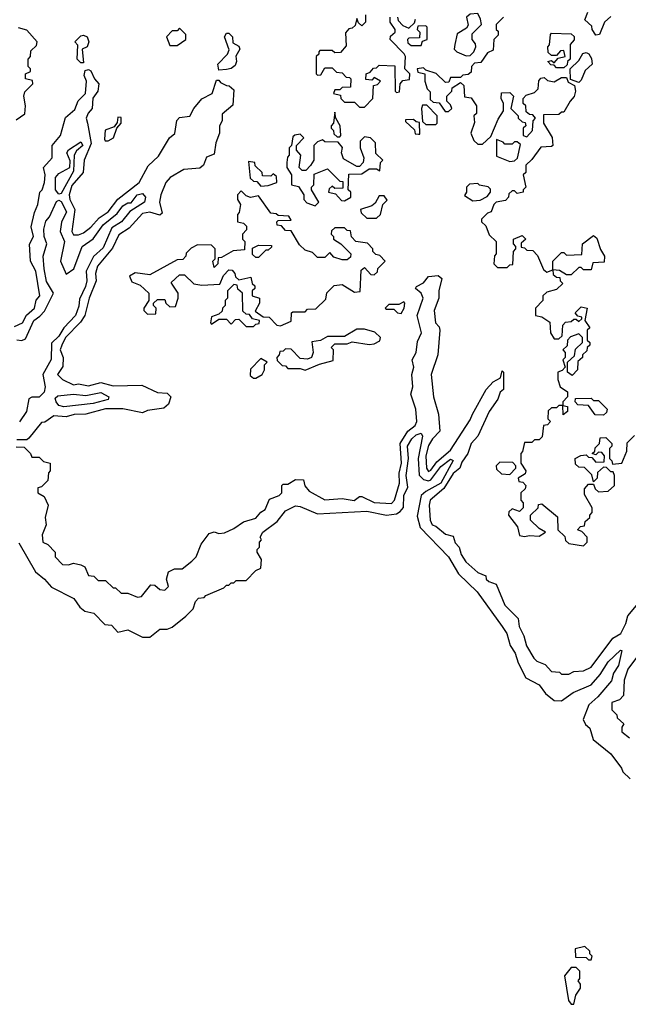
# Model space of a CAD drawing. Extents: x 2737310 to 2869991, y 870230 to 1012730.
# Tile 44 of 256: x 2829896 to 2832366, y 876620 to 880615. Entities that reach past the tile are written whole.
import ezdxf

# ---------------------------------------------------------------- set-up
doc = ezdxf.new("R2010")
doc.units = 0

msp = doc.modelspace()

# ---------------------------------------------------------------- linework, layer by layer
at = {"layer": '0CON02XD'}
for points in [[(2831300, 880635), (2831300, 880605), (2831285, 880590), (2831271.7, 880601.7), (2831265, 880620), (2831258.3, 880591.7), (2831245, 880580), (2831231.7, 880578.3), (2831218.3, 880561.7), (2831221.7, 880508.3), (2831198.3, 880481.7), (2831175, 880480), (2831165, 880490), (2831115, 880490), (2831110, 880485), (2831110, 880475), (2831100, 880465), (2831100, 880395), (2831105, 880390), (2831118.3, 880391.7), (2831135, 880420), (2831165, 880420), (2831181.7, 880401.7), (2831205, 880400), (2831221.7, 880381.7), (2831235, 880380), (2831240, 880375), (2831238.3, 880341.7), (2831205, 880340), (2831195, 880330), (2831175, 880330), (2831170, 880315), (2831198.3, 880308.3), (2831200, 880295), (2831215, 880280), (2831255, 880280), (2831275, 880260), (2831295, 880260)], [(2831295, 880260), (2831330, 880295), (2831331.7, 880348.3), (2831348.3, 880351.7), (2831360, 880365), (2831335, 880380), (2831325, 880370), (2831301.7, 880371.7), (2831302.5, 880395), (2831318.3, 880401.7), (2831331.7, 880418.3), (2831345, 880420), (2831355, 880430), (2831418.3, 880428.3), (2831420, 880325), (2831425, 880320), (2831438.3, 880321.7), (2831440, 880355), (2831451.7, 880368.3), (2831478.3, 880371.7), (2831480, 880395), (2831460, 880415), (2831462.5, 880465), (2831457, 880477), (2831400, 880535), (2831401.7, 880548.3), (2831420, 880565), (2831420, 880575), (2831400, 880605), (2831400, 880625)], [(2831430, 880625), (2831431.7, 880611.7), (2831451.7, 880591.7), (2831475, 880580), (2831498.3, 880601.7), (2831503, 880617)], [(2831860, 880625), (2831830, 880595), (2831830, 880575), (2831838.3, 880568.3), (2831838.3, 880551.7), (2831820, 880535), (2831818.3, 880491.7), (2831795, 880480), (2831768.3, 880441.7), (2831741.7, 880438.3), (2831730, 880425), (2831728.3, 880401.7), (2831717, 880393), (2831695, 880390), (2831685, 880380), (2831645, 880380), (2831638.3, 880361.7), (2831625, 880360), (2831587, 880397), (2831545, 880410), (2831535, 880420), (2831510, 880415), (2831511.7, 880401.7), (2831540, 880395), (2831540, 880365), (2831550, 880335), (2831561.7, 880321.7), (2831561.7, 880291.7), (2831575, 880280), (2831598.3, 880278.3), (2831623, 880243), (2831637, 880243), (2831650, 880255), (2831645, 880270), (2831630, 880285), (2831630, 880305), (2831650, 880325), (2831651.7, 880338.3), (2831685, 880360), (2831698.3, 880348.3), (2831701.7, 880301.7), (2831728.3, 880298.3), (2831750, 880265), (2831750, 880235), (2831740, 880225), (2831741.7, 880198.3), (2831727.5, 880155), (2831740, 880125), (2831755, 880110), (2831775, 880110), (2831808.3, 880141.7), (2831838.3, 880211.7), (2831860, 880245), (2831860, 880275), (2831850, 880295), (2831851.7, 880318.3), (2831885, 880320), (2831900, 880305), (2831890, 880255), (2831920, 880225), (2831920, 880215), (2831935, 880200), (2831948.3, 880198.3), (2831950, 880185), (2831940, 880175), (2831940, 880145), (2831955, 880140), (2831977.5, 880165), (2831980, 880205), (2831990, 880215), (2831978.3, 880228.3), (2831965, 880230), (2831951.7, 880241.7), (2831950, 880265), (2831940, 880275), (2831940, 880295), (2831951.7, 880308.3), (2831985, 880320), (2832000, 880335), (2832003, 880367), (2832011.7, 880378.3), (2832025, 880380), (2832038.3, 880368.3), (2832065, 880362.5), (2832095, 880380), (2832115, 880380), (2832121.7, 880361.7), (2832148.3, 880348.3), (2832152.5, 880325), (2832147, 880303), (2832130, 880285), (2832105, 880240), (2832095, 880240), (2832085, 880230), (2832021.7, 880228.3), (2832022.5, 880195), (2832057, 880137), (2832060, 880105), (2832055, 880100), (2832011.7, 880098.3), (2831975, 880047.5), (2831950, 880025), (2831950, 879995), (2831940, 879985), (2831950, 879935), (2831940, 879925), (2831940, 879915), (2831915, 879910), (2831905, 879920), (2831895, 879920), (2831881.7, 879908.3), (2831880, 879895), (2831868.3, 879881.7), (2831830, 879875), (2831820, 879865), (2831810, 879835), (2831795, 879830), (2831780, 879815)], [(2831708.3, 880468.3), (2831725, 880470), (2831740, 880485), (2831747.5, 880505), (2831746.7, 880516.7), (2831732.5, 880535), (2831733, 880557), (2831770, 880595), (2831767, 880617), (2831755, 880640), (2831725, 880637.5), (2831710, 880625), (2831717, 880593), (2831710, 880580), (2831671.7, 880558.3), (2831662.5, 880515), (2831660, 880495), (2831670, 880485), (2831708.3, 880468.3)], [(2832295, 880627.5), (2832270, 880605), (2832250, 880555), (2832235, 880552.5), (2832220, 880575), (2832218.3, 880588.3), (2832190, 880615), (2832202.5, 880645)], [(2829881.7, 880208.3), (2829917, 880233), (2829920, 880265), (2829912.5, 880305), (2829917.5, 880322.5), (2829950, 880355), (2829948.3, 880368.3), (2829920, 880375), (2829920, 880395), (2829940, 880405), (2829940, 880415), (2829930, 880425), (2829930, 880455), (2829940, 880465), (2829941.7, 880488.3), (2829965, 880510), (2829967.5, 880525), (2829925, 880572.5), (2829891.7, 880581.7)], [(2830535, 880510), (2830570, 880535), (2830570, 880555), (2830545, 880580), (2830535, 880570), (2830515, 880570), (2830492.5, 880545), (2830505, 880510), (2830535, 880510)], [(2831525, 880510), (2831531.7, 880528.3), (2831550, 880535), (2831550, 880585), (2831545, 880590), (2831511.7, 880588.3), (2831510, 880575), (2831520, 880565), (2831518.3, 880541.7), (2831475, 880540), (2831470, 880535), (2831471.7, 880521.7), (2831485, 880510), (2831525, 880510)], [(2830155, 880440), (2830145, 880440), (2830130, 880455), (2830131.7, 880511.7), (2830120, 880525), (2830145, 880550), (2830155, 880552.5), (2830170, 880545), (2830177.5, 880525), (2830170, 880505), (2830150, 880495), (2830155, 880440)], [(2830705, 880410), (2830700, 880435), (2830740, 880475), (2830747, 880493), (2830727.5, 880545), (2830735, 880560), (2830745, 880560), (2830760, 880545), (2830761.7, 880521.7), (2830785, 880507.5), (2830790, 880495), (2830773, 880467), (2830776.2, 880445), (2830770.7, 880429.3), (2830755, 880417.5), (2830735, 880413.3), (2830705, 880410)], [(2832105, 880420), (2832075, 880420), (2832065, 880430), (2832051.7, 880431.7), (2832040, 880445), (2832055, 880450), (2832065, 880440), (2832081.7, 880458.3), (2832110, 880465), (2832105, 880490), (2832091.7, 880488.3), (2832075, 880470), (2832055, 880470), (2832041.7, 880481.7), (2832040, 880505), (2832047, 880513), (2832050, 880555), (2832055, 880560), (2832135, 880557.5), (2832147, 880547), (2832147, 880533), (2832130, 880515), (2832130, 880455), (2832120, 880445), (2832118.3, 880431.7), (2832105, 880420)], [(2832165, 880360), (2832131.7, 880371.7), (2832130, 880415), (2832165, 880450), (2832181.7, 880478.3), (2832195, 880482.5), (2832206.4, 880476.4), (2832217, 880457), (2832220, 880435), (2832191.2, 880408.8), (2832175, 880370), (2832165, 880360)], [(2829875, 879370), (2829907.5, 879385), (2829923.6, 879416.4), (2829956.7, 879445), (2829963, 879477), (2829977.5, 879495), (2829961.2, 879595), (2829940, 879635), (2829936.4, 879703.6), (2829952.5, 879735), (2829943.3, 879775), (2829956.7, 879833.3), (2829970, 879865), (2829977.5, 879915), (2829987.5, 879925), (2829996.7, 879955), (2830000, 879985), (2829992.5, 880015), (2830027.5, 880055), (2830027.5, 880105), (2830062.5, 880145), (2830081.7, 880218.3), (2830119.5, 880250.5), (2830133.9, 880286.1), (2830163.3, 880315), (2830167.5, 880365), (2830158.3, 880388.3), (2830161.7, 880408.3), (2830175, 880412.5), (2830185, 880407.5), (2830200, 880375), (2830217.5, 880355), (2830213.3, 880325), (2830193.6, 880296.4), (2830190, 880255), (2830173.9, 880236.1), (2830166.7, 880215), (2830171.2, 880195), (2830186.8, 880113.2), (2830158, 880045), (2830154.2, 879995), (2830108, 879942), (2830096.9, 879905), (2830100, 879885), (2830120, 879845), (2830107.5, 879755), (2830115, 879742.5), (2830135, 879742.5), (2830155, 879750), (2830185, 879773.8), (2830219.4, 879810.6), (2830255, 879836), (2830295, 879886.2), (2830381.2, 879955), (2830418.3, 880021.7), (2830459.1, 880060.9), (2830503.9, 880136.1), (2830526.1, 880153.9), (2830533.9, 880206.1), (2830545, 880217.5), (2830586.4, 880223.6), (2830602.5, 880255), (2830635, 880293.8), (2830677.5, 880315), (2830695, 880370), (2830705, 880370), (2830710.7, 880360.7), (2830735, 880347.5), (2830747, 880347), (2830765, 880330), (2830761.7, 880268.3), (2830718.3, 880231.7), (2830717.5, 880205), (2830707.5, 880185), (2830707.5, 880155), (2830692.5, 880115), (2830685, 880070), (2830655, 880057.5), (2830642.5, 880025), (2830627, 880013), (2830562.7, 880007.3), (2830507.5, 879975), (2830490, 879955), (2830468.8, 879905), (2830464, 879875), (2830475, 879830), (2830465, 879822.5), (2830423.9, 879833.9), (2830395, 879828), (2830341.2, 879768.8), (2830298.3, 879741.7), (2830272.5, 879687.5), (2830212, 879615), (2830204, 879585), (2830206.7, 879555), (2830178.8, 879485), (2830161.2, 879415), (2830142.7, 879387.3), (2830082, 879325), (2830066.7, 879295), (2830061.2, 879275), (2830073.3, 879245), (2830071.7, 879208.3), (2830050, 879175), (2830070, 879155), (2830115, 879133.3), (2830135, 879137.5), (2830175, 879130), (2830225, 879143.3), (2830275, 879128.8), (2830391.7, 879131.7), (2830455, 879102.5), (2830495, 879100), (2830510, 879085), (2830500, 879055), (2830481.7, 879038.3), (2830415, 879030), (2830395, 879020), (2830315, 879036.2), (2830245, 879036), (2830165, 879013.8), (2830117, 879013), (2830085, 879003.3), (2830035, 879007.5), (2829998.3, 878981.7), (2829985, 878980), (2829933.6, 878916.4), (2829925, 878910), (2829885, 878910)], [(2831585, 880190), (2831590, 880195), (2831590, 880225), (2831548.3, 880268.3), (2831531.7, 880268.3), (2831527.5, 880255), (2831531.7, 880201.7), (2831545, 880190), (2831585, 880190)], [(2830255, 880123.3), (2830277.5, 880135), (2830290, 880175), (2830307.5, 880195), (2830308.3, 880218.3), (2830295, 880220), (2830291.7, 880198.3), (2830280, 880180), (2830243.8, 880166.2), (2830240.7, 880130.7), (2830243.8, 880123.8), (2830255, 880123.3)], [(2831195, 880140), (2831200, 880145), (2831197.5, 880185), (2831180, 880215), (2831175, 880240), (2831170, 880195), (2831160, 880185), (2831160, 880175), (2831170, 880165), (2831171.7, 880151.7), (2831185, 880140), (2831195, 880140)], [(2831520, 880150), (2831518.3, 880198.3), (2831505, 880200), (2831495, 880210), (2831461.7, 880208.3), (2831461.7, 880201.7), (2831498.3, 880168.3), (2831501.7, 880151.7), (2831515, 880150), (2831520, 880150)], [(2831095, 879860), (2831110, 879875), (2831080, 879925), (2831080, 879935), (2831090, 879945), (2831091.7, 879988.3), (2831145, 880010), (2831195, 879960), (2831208.3, 879958.3), (2831208.3, 879931.7), (2831175, 879930), (2831165, 879940), (2831151.7, 879928.3), (2831150, 879915), (2831178.3, 879908.3), (2831201.7, 879881.7), (2831215, 879880), (2831240, 879895), (2831240, 879915), (2831230, 879925), (2831231.7, 879988.3), (2831285, 879990), (2831315, 880010), (2831345, 880010), (2831358.3, 880001.7), (2831360, 880035), (2831370, 880045), (2831341.7, 880071.7), (2831340, 880115), (2831320, 880135), (2831295, 880140), (2831278.3, 880121.7), (2831277.5, 880095), (2831292.5, 880055), (2831290, 880035), (2831275, 880020), (2831265, 880020), (2831210, 880050), (2831202.5, 880075), (2831207, 880097), (2831188.3, 880118.3), (2831135, 880120), (2831125, 880127.5), (2831105, 880120), (2831090, 880105), (2831090, 880045), (2831077, 880023), (2831057.5, 880002.5), (2831042.5, 880002.5), (2831030, 880015), (2831037.5, 880065), (2831020, 880085), (2831020, 880105), (2831050, 880135), (2831035, 880150), (2831013, 880147), (2831005, 880140), (2831000, 880105), (2830990, 880095), (2830990, 880065), (2830983, 880057), (2830980, 880035), (2830980, 880015), (2831000, 879985), (2831000, 879945), (2831028.3, 879938.3), (2831050, 879905), (2831050, 879885), (2831061.7, 879871.7), (2831095, 879860)], [(2830055, 879907.5), (2830041.2, 879925), (2830042, 879975), (2830055, 879991.2), (2830100, 880015), (2830101.7, 880041.7), (2830087.5, 880075), (2830095, 880087.5), (2830145, 880120), (2830152.5, 880105), (2830127, 880083), (2830117.5, 880065), (2830115, 880000), (2830065, 879910), (2830055, 879907.5)], [(2831885, 880040), (2831905, 880042.5), (2831917, 880053), (2831928.3, 880108.3), (2831915, 880120), (2831905, 880120), (2831895, 880110), (2831865, 880110), (2831858.3, 880118.3), (2831831.7, 880128.3), (2831831.7, 880061.7), (2831885, 880040)], [(2830875, 879940), (2830905, 879942.5), (2830940, 879955), (2830938.3, 879978.3), (2830925, 879990), (2830915, 879980), (2830881.7, 879981.7), (2830880, 879995), (2830851.7, 880021.7), (2830850, 880035), (2830825, 880040), (2830831.7, 879971.7), (2830845, 879960), (2830858.3, 879958.3), (2830875, 879940)], [(2831735, 879880), (2831765, 879882.5), (2831793, 879897), (2831807.5, 879915), (2831807, 879927), (2831797, 879937), (2831763, 879943), (2831755, 879950), (2831721.7, 879948.3), (2831710, 879935), (2831710, 879915), (2831701.7, 879901.7), (2831735, 879880)], [(2829885, 879316.2), (2829905, 879313.8), (2829920, 879320), (2829954.2, 879395), (2829977.6, 879412.4), (2829997.6, 879432.4), (2830033.8, 879505), (2830005, 879552.5), (2829996.1, 879603.9), (2829991.2, 879655), (2830006.2, 879705), (2829996, 879735), (2829994.2, 879765), (2830002.3, 879797.7), (2830017.5, 879815), (2830045, 879877.5), (2830055, 879882.5), (2830065, 879876.7), (2830086, 879835), (2830066.2, 879793.8), (2830060, 879755), (2830077.5, 879715), (2830061.4, 879635), (2830085, 879582.5), (2830116.1, 879603.9), (2830150, 879695), (2830194, 879726), (2830235, 879783.3), (2830291.7, 879828.3), (2830315, 879860), (2830335, 879872.5), (2830348.3, 879871.7), (2830373.3, 879905), (2830395, 879910), (2830407.5, 879895), (2830402.5, 879875), (2830343.6, 879836.4), (2830310, 879795), (2830270, 879770), (2830235, 879690), (2830195.8, 879654.2), (2830166.2, 879595), (2830169.2, 879555), (2830163, 879533), (2830139.5, 879480.5), (2830136.8, 879453.2), (2830122.5, 879415), (2830075.5, 879364.5), (2830055, 879330.8), (2830025, 879302.5), (2830024.1, 879235.9), (2829990, 879175), (2830000, 879125), (2829996.1, 879103.9), (2829975, 879083.3), (2829945, 879083.3), (2829933.6, 879076.4), (2829923.3, 879025), (2829896.1, 878983.9)], [(2830955, 879372.5), (2830998.3, 879391.7), (2831000, 879425), (2831005, 879430), (2831055, 879430), (2831065, 879440), (2831098.3, 879441.7), (2831138.3, 879481.7), (2831143, 879507), (2831173, 879537), (2831205, 879540), (2831255, 879510), (2831278.3, 879511.7), (2831281.7, 879598.3), (2831295, 879610), (2831321.7, 879581.7), (2831335, 879580), (2831348.3, 879591.7), (2831350, 879605), (2831380, 879635), (2831358.3, 879658.3), (2831341.7, 879661.7), (2831330, 879675), (2831330, 879685), (2831308.3, 879708.3), (2831260, 879715), (2831243.3, 879733.3), (2831238.3, 879758.3), (2831225, 879760), (2831215, 879770), (2831175, 879770), (2831161.7, 879758.3), (2831160, 879745), (2831170, 879735), (2831170, 879725), (2831200, 879705), (2831240, 879665), (2831238.3, 879651.7), (2831225, 879640), (2831205, 879640), (2831171.7, 879651.7), (2831155, 879670), (2831135, 879650), (2831105, 879650), (2831085, 879670), (2831055, 879680), (2831031.7, 879701.7), (2830998.3, 879758.3), (2830975, 879760), (2830958.3, 879778.3), (2830941.7, 879781.7), (2830940, 879795), (2830945, 879800), (2830998.3, 879801.7), (2830988.3, 879818.3), (2830945, 879820), (2830937, 879827), (2830915, 879830), (2830865, 879900), (2830833, 879893), (2830815, 879900), (2830795, 879920), (2830780, 879905), (2830780, 879885), (2830792.5, 879865), (2830787, 879833), (2830780, 879825), (2830780, 879795), (2830805, 879790), (2830817, 879777), (2830817, 879763), (2830800, 879745), (2830800, 879725), (2830810, 879715), (2830808.3, 879681.7), (2830763, 879677), (2830715, 879650), (2830701.7, 879648.3), (2830700, 879625), (2830685, 879610), (2830680, 879635), (2830690, 879645), (2830690, 879685), (2830675, 879700), (2830618.3, 879701.7), (2830591.7, 879688.3), (2830571.7, 879668.3), (2830570, 879655), (2830558.3, 879641.7), (2830535, 879640), (2830425, 879580), (2830365, 879587.5), (2830342.5, 879575), (2830351.7, 879551.7), (2830385, 879537.5), (2830420, 879505), (2830420, 879475), (2830400, 879445), (2830400, 879435), (2830415, 879420), (2830448.3, 879421.7), (2830450, 879445), (2830440, 879455), (2830440, 879465), (2830455, 879480), (2830485, 879480), (2830490, 879465), (2830505, 879450), (2830528.3, 879451.7), (2830540, 879485), (2830540, 879505), (2830518.3, 879538.3), (2830511.7, 879548.3), (2830545, 879580), (2830565, 879580), (2830603, 879543), (2830635, 879537.5), (2830708.3, 879541.7), (2830723, 879577), (2830745, 879600), (2830758.3, 879598.3), (2830770, 879585), (2830771.7, 879571.7), (2830785, 879560), (2830835, 879570), (2830840, 879545), (2830850, 879535), (2830850, 879525), (2830840, 879515), (2830840, 879495), (2830870, 879485), (2830870, 879465), (2830851.7, 879431.7), (2830885, 879410), (2830908.3, 879408.3), (2830940, 879375), (2830955, 879372.5)], [(2831345, 879810), (2831360, 879825), (2831370, 879865), (2831387, 879883), (2831375, 879900), (2831355, 879900), (2831339.3, 879870.7), (2831325, 879860), (2831280, 879845), (2831281.7, 879831.7), (2831305, 879810), (2831345, 879810)], [(2831780, 879815), (2831770, 879805), (2831770, 879795), (2831788.3, 879778.3), (2831801.7, 879741.7), (2831830, 879715), (2831830, 879665), (2831823, 879657), (2831820, 879625), (2831835, 879610), (2831875, 879610), (2831885, 879620), (2831898.3, 879621.7), (2831900, 879675), (2831910, 879685), (2831910, 879695), (2831900, 879705), (2831900, 879725), (2831935, 879740), (2831950, 879725), (2831931.7, 879708.3), (2831931.7, 879691.7), (2831945, 879690), (2831955, 879680), (2831978.3, 879678.3), (2831998.3, 879658.3), (2832021.7, 879601.7), (2832035, 879590), (2832060, 879600), (2832060, 879635), (2832095, 879670), (2832105, 879670), (2832115, 879660), (2832178.3, 879661.7), (2832180, 879705), (2832225, 879740), (2832238.3, 879728.3), (2832253, 879683), (2832270, 879655), (2832268.3, 879631.7), (2832221.7, 879628.3), (2832215, 879600), (2832185, 879600), (2832175, 879610), (2832165, 879610), (2832135, 879580), (2832115, 879580), (2832087, 879597), (2832060, 879600), (2832061.7, 879581.7), (2832075, 879570), (2832088.3, 879568.3), (2832090, 879555), (2832100, 879545), (2832075, 879520), (2832035, 879510), (2832020, 879495), (2832020, 879475), (2831990, 879445), (2831990, 879415), (2832015, 879410), (2832048.3, 879388.3), (2832050, 879345), (2832065, 879320), (2832085, 879320), (2832098.3, 879331.7), (2832100, 879375), (2832111.7, 879388.3), (2832135, 879390), (2832145, 879400), (2832155, 879400), (2832165, 879390), (2832178.3, 879401.7), (2832178.3, 879408.3), (2832161.7, 879411.7), (2832150, 879425), (2832175, 879450), (2832200, 879445), (2832190, 879395), (2832210, 879365), (2832200, 879355), (2832200, 879315), (2832210, 879305), (2832210, 879295), (2832200, 879285), (2832198.3, 879271.7), (2832180, 879255), (2832180, 879245), (2832161.7, 879228.3), (2832160, 879195), (2832138.3, 879171.7), (2832120, 879185), (2832120, 879225), (2832148.3, 879251.7), (2832151.7, 879278.3), (2832180, 879305), (2832180, 879325), (2832165, 879340), (2832131.7, 879328.3), (2832120, 879315), (2832118.3, 879291.7), (2832100, 879275), (2832110, 879265), (2832110, 879245), (2832100, 879235), (2832110, 879205), (2832098.3, 879191.7), (2832080, 879185), (2832080, 879155), (2832090, 879125), (2832120, 879105), (2832120, 879085), (2832100, 879065), (2832100, 879050), (2832120, 879045), (2832120, 879025), (2832101.7, 879011.7), (2832100, 879050), (2832085, 879050), (2832075, 879040), (2832055, 879040), (2832041.7, 879028.3), (2832040, 878995), (2832050, 878985), (2832038.3, 878971.7), (2832021.7, 878968.3), (2832017, 878923), (2832005, 878910), (2831985, 878910), (2831975, 878900), (2831945, 878900), (2831937, 878863), (2831930, 878855), (2831930, 878815), (2831950, 878785), (2831948.3, 878771.7), (2831920, 878755), (2831921.7, 878741.7), (2831938.3, 878738.3), (2831950, 878725), (2831948.3, 878711.7), (2831930, 878695), (2831930, 878665), (2831940, 878655), (2831940, 878635), (2831925, 878620), (2831895, 878630), (2831881.7, 878618.3), (2831880, 878605), (2831917, 878557), (2831925, 878522.5), (2831945, 878517.5), (2831965, 878522.5), (2832005, 878520), (2832030, 878535), (2832005, 878550), (2831970, 878585), (2831970, 878605), (2832000, 878635), (2832001.7, 878648.3), (2832015, 878650), (2832078.3, 878598.3), (2832080, 878545), (2832108.3, 878518.3), (2832111.7, 878501.7), (2832125, 878490), (2832185, 878480), (2832200, 878495), (2832200, 878515), (2832178.3, 878538.3), (2832160, 878545), (2832171.7, 878558.3), (2832188.3, 878561.7), (2832191.7, 878578.3), (2832210, 878595), (2832210, 878605), (2832220, 878615), (2832220, 878635), (2832188.3, 878688.3), (2832188.3, 878711.7), (2832205, 878730), (2832225, 878730), (2832231.7, 878711.7), (2832245, 878700), (2832285, 878702.5), (2832310, 878725), (2832310, 878765), (2832305, 878780), (2832295, 878780), (2832278.3, 878798.3), (2832265, 878800), (2832241.7, 878778.3), (2832240, 878755), (2832225, 878740), (2832218.3, 878768.3), (2832188.3, 878798.3), (2832165, 878800), (2832151.7, 878811.7), (2832150, 878835), (2832173, 878847), (2832195, 878850), (2832205, 878840), (2832218.3, 878838.3), (2832235, 878820), (2832268.3, 878821.7), (2832270, 878845), (2832258.3, 878858.3), (2832245, 878860), (2832235, 878850), (2832220, 878855), (2832230, 878865), (2832231.7, 878878.3), (2832250, 878895), (2832251.7, 878918.3), (2832275, 878920), (2832300, 878895), (2832300, 878885), (2832290, 878875), (2832290, 878835), (2832300, 878825), (2832301.7, 878811.7), (2832340, 878815), (2832360, 878865), (2832361.7, 878898.3), (2832391.7, 878928.3)], [(2830865, 879650), (2830855, 879650), (2830841.7, 879661.7), (2830841.7, 879688.3), (2830865, 879700), (2830918.3, 879698.3), (2830918.3, 879691.7), (2830905, 879680), (2830895, 879680), (2830865, 879650)], [(2829881.7, 878881.7), (2829915, 878880), (2829940, 878855), (2829945, 878840), (2829975, 878840), (2829993, 878823), (2830020, 878815), (2830020, 878785), (2830013, 878777), (2830010, 878745), (2829985, 878720), (2829970, 878715), (2829970, 878695), (2829995, 878680), (2830012.5, 878645), (2830000, 878595), (2830003.3, 878565), (2829987.5, 878525), (2829990, 878495), (2830010, 878485), (2830040, 878455), (2830040, 878435), (2830070, 878405), (2830095, 878402.5), (2830115, 878410), (2830145, 878402.5), (2830160, 878395), (2830175, 878360), (2830197, 878357), (2830215, 878340), (2830245, 878340), (2830275, 878310), (2830285, 878310), (2830308.3, 878288.3), (2830335, 878287.5), (2830375, 878272.5), (2830390, 878275), (2830428.3, 878321.7), (2830445, 878320), (2830465, 878302.5), (2830485, 878300), (2830500, 878315), (2830492.5, 878345), (2830500, 878375), (2830525, 878387.5), (2830555, 878387.5), (2830595, 878417.5), (2830612.5, 878435), (2830633, 878487), (2830665, 878530), (2830685, 878537.5), (2830705, 878530), (2830727, 878533), (2830765, 878550), (2830805, 878577.5), (2830855, 878592.5), (2830875, 878617.5), (2830893, 878627), (2830910.7, 878669.3), (2830950, 878685), (2830960, 878695), (2830960, 878725), (2830965, 878730), (2830985, 878730), (2831015, 878750), (2831048.3, 878748.3), (2831053, 878723), (2831071.7, 878701.7), (2831135, 878667.5), (2831205, 878672.5), (2831253.6, 878663.6), (2831275, 878680), (2831285, 878680), (2831335, 878656.7), (2831405, 878652.5), (2831417.5, 878665), (2831438, 878735), (2831435.8, 878775), (2831445.6, 878815), (2831440.8, 878895), (2831471.2, 878945), (2831500.9, 878969.1), (2831508.1, 878985), (2831504, 879035), (2831484.2, 879095), (2831492, 879125), (2831488, 879175), (2831496, 879205), (2831488.8, 879235), (2831505.8, 879264.2), (2831510.8, 879309.2), (2831526.7, 879345), (2831510, 879415), (2831533.3, 879485), (2831526, 879506), (2831503.3, 879525), (2831507, 879533), (2831535, 879547.5), (2831555, 879572.5), (2831595, 879577.5), (2831610, 879565), (2831597.5, 879515), (2831597.5, 879485), (2831578.8, 879435), (2831583.3, 879385), (2831598.3, 879368.3), (2831601.2, 879355), (2831593.8, 879255), (2831566.7, 879175), (2831575.8, 879085), (2831596.2, 879015), (2831601.2, 878945), (2831571.2, 878915), (2831555, 878887.5), (2831544.4, 878845.6), (2831546.7, 878795), (2831555, 878782.5), (2831565, 878787.5), (2831588.9, 878821.1), (2831645, 878868), (2831725, 878991.2), (2831734.3, 879015)], [(2830845, 879370), (2830855, 879380), (2830868.3, 879381.7), (2830870, 879395), (2830841.7, 879401.7), (2830828.3, 879418.3), (2830815, 879420), (2830801.7, 879431.7), (2830800, 879505), (2830781.7, 879521.7), (2830778.3, 879538.3), (2830765, 879540), (2830740, 879515), (2830740, 879485), (2830730, 879475), (2830730, 879455), (2830720, 879445), (2830718.3, 879431.7), (2830705, 879420), (2830675, 879410), (2830670, 879385), (2830675, 879380), (2830705, 879400), (2830735, 879400), (2830755, 879380), (2830771.7, 879398.3), (2830785, 879400), (2830815, 879370), (2830845, 879370)], [(2831445, 879422.5), (2831456.7, 879445), (2831460, 879465), (2831455, 879470), (2831435, 879460), (2831395, 879460), (2831380, 879445), (2831385, 879440), (2831415, 879440), (2831430, 879425), (2831445, 879422.5)], [(2831055, 879192.5), (2831113, 879217), (2831168.3, 879231.7), (2831170, 879275), (2831160, 879285), (2831175, 879300), (2831225, 879300), (2831245, 879307.5), (2831315, 879297.5), (2831335, 879300), (2831358.3, 879311.7), (2831360, 879325), (2831337, 879347), (2831295, 879360), (2831265, 879360), (2831215, 879330), (2831145, 879330), (2831117, 879313), (2831081.7, 879308.3), (2831087.5, 879265), (2831080, 879245), (2831065, 879237.5), (2831035, 879240), (2830998.3, 879278.3), (2830975, 879280), (2830965, 879270), (2830951.7, 879268.3), (2830950, 879255), (2830940, 879245), (2830941.7, 879231.7), (2830961.7, 879211.7), (2830975, 879210), (2830985, 879200), (2831035, 879200), (2831055, 879192.5)], [(2830855, 879160), (2830880, 879175), (2830890, 879195), (2830890, 879215), (2830900, 879225), (2830875, 879240), (2830833, 879197), (2830831.7, 879171.7), (2830845, 879160), (2830855, 879160)], [(2831734.3, 879015), (2831788.8, 879115), (2831817.5, 879145), (2831848.3, 879161.7), (2831855, 879190), (2831860, 879185), (2831860, 879115), (2831846.4, 879103.6), (2831836.7, 879075), (2831801.2, 879025), (2831755.7, 878925), (2831728.1, 878895), (2831715.6, 878854.4), (2831690.3, 878819.7), (2831682, 878795), (2831655, 878773.8), (2831617.8, 878712.2), (2831562.5, 878665), (2831557.5, 878645), (2831562.5, 878585), (2831570, 878565), (2831585, 878560), (2831625, 878527.5), (2831655, 878520), (2831663, 878493), (2831680, 878475), (2831687.5, 878445), (2831706.7, 878415), (2831755, 878372.5), (2831788.3, 878358.3), (2831790, 878345), (2831800, 878335), (2831830, 878325), (2831865, 878240), (2831920, 878185), (2831923.6, 878153.6), (2831942.5, 878115), (2831953.3, 878075), (2831982.5, 878025), (2831995, 878012.5), (2832028.8, 877998.8), (2832055, 877970), (2832087, 877967), (2832095, 877960), (2832125, 877960), (2832145, 877970), (2832185, 877972.5), (2832215, 877987.5), (2832303.3, 878105), (2832336.2, 878125), (2832356.2, 878165), (2832363.8, 878196.2), (2832413.3, 878255)], [(2830075, 879044.2), (2830055, 879050), (2830043.9, 879063.9), (2830040.7, 879079.3), (2830050.7, 879089.3), (2830115, 879095.7), (2830165, 879090.8), (2830225, 879102), (2830257.5, 879085), (2830255.9, 879074.1), (2830195, 879058), (2830075, 879044.2)], [(2832265, 879010), (2832231.7, 879011.7), (2832205, 879050), (2832161.7, 879051.7), (2832150, 879065), (2832151.7, 879078.3), (2832215, 879080), (2832225, 879070), (2832245, 879070), (2832280, 879035), (2832278.3, 879021.7), (2832265, 879010)], [(2829892.3, 878492.3), (2829960, 878375), (2829997.5, 878345), (2830025, 878312.5), (2830116.1, 878266.1), (2830140.7, 878230.7), (2830160, 878215), (2830197, 878207), (2830241.7, 878161.7), (2830268.3, 878158.3), (2830295, 878130), (2830335, 878140), (2830395, 878110), (2830425, 878110), (2830465, 878142.5), (2830495, 878142.5), (2830515, 878150), (2830570, 878195), (2830600, 878225), (2830610, 878255), (2830621.7, 878268.3), (2830645, 878270), (2830651.7, 878278.3), (2830725, 878310), (2830735, 878320), (2830745, 878320), (2830755, 878330), (2830765, 878330), (2830775, 878340), (2830815, 878340), (2830855, 878380), (2830875, 878390), (2830877.5, 878425), (2830860, 878455), (2830860, 878465), (2830870, 878475), (2830870, 878495), (2830877.5, 878505), (2830872.5, 878515), (2830882.5, 878535), (2830941.7, 878578.3), (2830975, 878622.5), (2831015, 878642.5), (2831035, 878640), (2831105, 878610), (2831305, 878621.2), (2831385, 878604), (2831425, 878610), (2831440.8, 878619.2), (2831454.1, 878635.9), (2831455.8, 878685), (2831472, 878718), (2831464.3, 878765), (2831474, 878835), (2831470.8, 878885), (2831488, 878915), (2831505, 878931.2), (2831525, 878936.7), (2831531.2, 878925), (2831513.8, 878835), (2831517.5, 878767.5), (2831535, 878750), (2831555, 878743.8), (2831565, 878747.5), (2831605, 878802), (2831645, 878832.5), (2831656.1, 878826.1), (2831605.7, 878735), (2831545, 878701.2), (2831525.8, 878684.2), (2831509.3, 878600.7), (2831522, 878555), (2831636.7, 878435), (2831677, 878367), (2831753, 878293), (2831855, 878152.5), (2831873.3, 878125), (2831886.4, 878076.4), (2831907.5, 878045), (2831920, 878005), (2831950, 877945), (2832005, 877916.7), (2832030.5, 877880.5), (2832065, 877853.3), (2832095, 877851.2), (2832142.5, 877885), (2832215, 877916.2), (2832251.7, 877958.3), (2832285, 878010), (2832335, 878057.5), (2832340, 878055), (2832326, 877995), (2832306.1, 877963.9), (2832297.7, 877932.3), (2832242.7, 877867.3), (2832206.7, 877835), (2832183.3, 877775), (2832192.5, 877755), (2832210.7, 877740.7), (2832223.3, 877695), (2832295.9, 877635.9), (2832338.3, 877578.3), (2832343.8, 877563.8), (2832373.3, 877535)], [(2831885, 878770), (2831910, 878795), (2831910, 878805), (2831898.3, 878818.3), (2831845, 878820), (2831830, 878805), (2831831.7, 878791.7), (2831851.7, 878771.7), (2831885, 878770)], [(2832430.7, 878069.3), (2832365, 877980), (2832350, 877935), (2832347, 877873), (2832330, 877855), (2832300, 877845), (2832300, 877815), (2832320, 877795), (2832321.7, 877781.7), (2832348.3, 877758.3), (2832340, 877745), (2832340, 877725), (2832371.7, 877701.7)], [(2832215, 876800), (2832220, 876815), (2832210, 876825), (2832210, 876835), (2832190, 876855), (2832150, 876845), (2832151.7, 876811.7), (2832195, 876810), (2832205, 876800), (2832215, 876800)], [(2832145, 876620), (2832153, 876657), (2832172.5, 876685), (2832171.7, 876701.7), (2832162.5, 876715), (2832170, 876725), (2832170, 876755), (2832155, 876770), (2832135, 876770), (2832107.5, 876735), (2832123.3, 876635), (2832135, 876620), (2832145, 876620)]]:
    msp.add_lwpolyline(points, dxfattribs=at)

doc.saveas('drawing.dxf')
